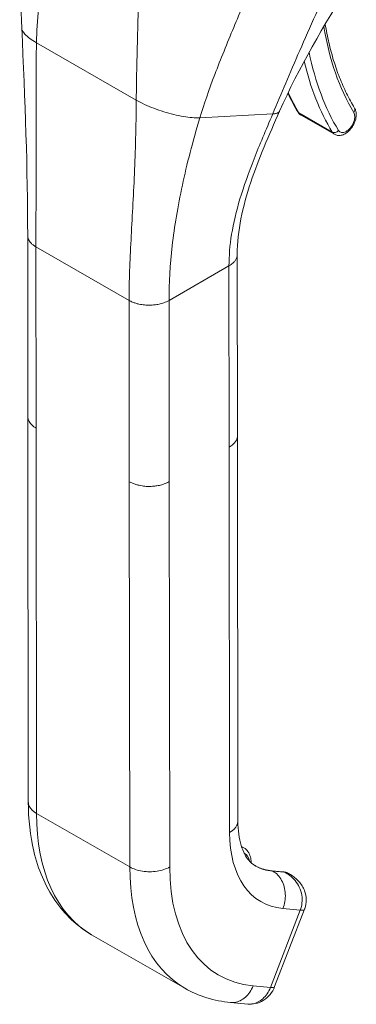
# Model space of a CAD drawing. Header units: inches. Extents: x 15 to 394, y 11 to 241.
# Tile 71 of 83: x 373.93 to 374.99, y 117.03 to 120.12. Entities that reach past the tile are written whole.
import ezdxf

# ---------------------------------------------------------------- set-up
doc = ezdxf.new("R2010")
doc.units = ezdxf.units.IN
doc.header["$LTSCALE"] = 24
doc.header["$MEASUREMENT"] = 0
doc.layers.add('Visible (ANSI)', color=7, linetype='Continuous', lineweight=5)
doc.layers.add('Visible Narrow (ANSI)', color=7, linetype='Continuous', lineweight=5)

msp = doc.modelspace()

# ---------------------------------------------------------------- linework, layer by layer
at = {"layer": 'Visible (ANSI)'}
for p, q in [((374.8163, 119.8183), (374.9207, 119.7584)), ((373.9592, 118.8732), (373.9586, 119.4414)), ((374.6166, 118.8137), (374.6159, 119.3819)), ((373.9592, 118.8721), (373.9605, 117.6654)), ((374.6166, 118.8126), (374.6179, 117.6059)), ((374.6292, 117.5257), (374.6367, 117.5214)), ((374.7599, 117.4463), (374.7237, 117.4496)), ((374.7817, 117.4381), (374.7764, 117.4412)), ((374.7332, 117.0866), (374.827, 117.329)), ((374.1593, 117.2492), (374.4516, 117.0813)), ((374.5949, 117.0367), (374.6492, 117.0317))]:
    msp.add_line(p, q, dxfattribs=at)
for centre, major_axis, ratio, start_param, end_param in [((374.8633, 117.7981), (-0.1911, -0.3328), 0.578826, 6.283182, 6.283185), ((374.5711, 117.9661), (-0.4118, -0.7169), 0.578826, 6.283182, 6.283185), ((374.6781, 117.1079), (0.0551, -0.0213), 0.209026, 6.283149, 6.283156)]:
    msp.add_ellipse(centre, major_axis=major_axis, ratio=ratio, start_param=start_param, end_param=end_param, dxfattribs=at)
for points in [[(373.94, 120.0905), (373.9335, 120.2209), (373.9421, 120.3557), (373.9453, 120.4902)], [(374.9694, 120.232), (374.8879, 120.0992), (374.8088, 119.9666), (374.7486, 119.8303)], [(373.9586, 119.4414), (373.9583, 119.6459), (373.9509, 119.8678), (373.94, 120.0905)], [(374.7642, 119.9095), (374.7642, 119.9095), (374.7642, 119.9095), (374.7642, 119.9095)], [(374.7746, 119.8867), (374.7843, 119.8664), (374.7948, 119.847), (374.8061, 119.8284)], [(374.2982, 119.7911), (374.2982, 119.7911), (374.2982, 119.7911), (374.2982, 119.7911)], [(374.4288, 119.523), (374.4288, 119.523), (374.4288, 119.523), (374.4288, 119.523)], [(373.9592, 118.8732), (373.9592, 118.8732), (373.9592, 118.8732), (373.9592, 118.8732)], [(374.6166, 118.8137), (374.6166, 118.8137), (374.6166, 118.8137), (374.6166, 118.8137)], [(374.7825, 117.4376), (374.7825, 117.4377), (374.7824, 117.4377), (374.7824, 117.4377)], [(374.5949, 117.0367), (374.544, 117.0414), (374.4946, 117.0566), (374.4516, 117.0813)], [(374.6492, 117.0317), (374.6492, 117.0317), (374.6492, 117.0317), (374.6492, 117.0317)]]:
    msp.add_open_spline(points, degree=3, dxfattribs=at)
for points, knots in [([(374.8919, 120.1036), (374.8951, 120.0838), (374.8989, 120.0645), (374.9076, 120.0264), (374.9127, 120.0075), (374.9239, 119.9709), (374.9301, 119.9532), (374.9436, 119.9189), (374.9509, 119.9023), (374.9666, 119.8705), (374.975, 119.8551), (374.9839, 119.8405)], [2.9618674, 2.9618674, 2.9618674, 2.9618674, 3.0225055, 3.0225055, 3.0849866, 3.0849866, 3.1474678, 3.1474678, 3.2099489, 3.2099489, 3.27243, 3.27243, 3.27243, 3.27243]), ([(374.7486, 119.8303), (374.7154, 119.7553), (374.6829, 119.6816), (374.6327, 119.5316), (374.6159, 119.4544), (374.6159, 119.3819)], [0, 0, 0, 0, 0.927491, 0.927491, 1.885784, 1.885784, 1.885784, 1.885784]), ([(374.8061, 119.8284), (374.8066, 119.8276), (374.8071, 119.8268), (374.8083, 119.8253), (374.8089, 119.8245), (374.8102, 119.8231), (374.8109, 119.8224), (374.8123, 119.8211), (374.8131, 119.8205), (374.8147, 119.8194), (374.8155, 119.8188), (374.8163, 119.8183)], [3.27243, 3.27243, 3.27243, 3.27243, 3.3341591, 3.3341591, 3.3958882, 3.3958882, 3.4576172, 3.4576172, 3.5193463, 3.5193463, 3.5810753, 3.5810753, 3.5810753, 3.5810753]), ([(374.9207, 119.7584), (374.9238, 119.7566), (374.9272, 119.7555), (374.9343, 119.7544), (374.938, 119.7546), (374.9459, 119.7561), (374.9501, 119.7577), (374.9586, 119.7625), (374.9629, 119.7658), (374.9707, 119.7736), (374.9743, 119.7781), (374.9804, 119.7877), (374.983, 119.7928), (374.9869, 119.8034), (374.9882, 119.8088), (374.9894, 119.8197), (374.9892, 119.8251), (374.9871, 119.8339), (374.9858, 119.8373), (374.9839, 119.8405)], [3.581075, 3.581075, 3.581075, 3.581075, 3.802585, 3.802585, 4.045339, 4.045339, 4.347377, 4.347377, 4.707356, 4.707356, 5.074856, 5.074856, 5.437405, 5.437405, 5.802246, 5.802246, 6.170307, 6.170307, 6.414023, 6.414023, 6.414023, 6.414023]), ([(374.1593, 117.2492), (374.1141, 117.2752), (374.0745, 117.3125), (374.0136, 117.4016), (373.9914, 117.4541), (373.9663, 117.5593), (373.9606, 117.6113), (373.9605, 117.6654)], [0, 0, 0, 0, 0.76579, 0.76579, 1.534952, 1.534952, 2.182645, 2.182645, 2.182645, 2.182645]), ([(374.6179, 117.6059), (374.6179, 117.5763), (374.6218, 117.55), (374.6344, 117.5087), (374.643, 117.4933), (374.6582, 117.4751), (374.6647, 117.4696), (374.6722, 117.4653)], [0, 0, 0, 0, 0.400553, 0.400553, 0.792481, 0.792481, 1.079547, 1.079547, 1.079547, 1.079547]), ([(374.6593, 117.4748), (374.6593, 117.4749), (374.6593, 117.475), (374.6593, 117.4815), (374.6586, 117.4877), (374.6554, 117.4993), (374.653, 117.5048), (374.6462, 117.5144), (374.6418, 117.5185), (374.6367, 117.5214)], [4.7093721, 4.7093721, 4.7093721, 4.7093721, 4.7134185, 4.7134185, 4.9757326, 4.9757326, 5.2380468, 5.2380468, 5.5003609, 5.5003609, 5.5003609, 5.5003609]), ([(374.6716, 117.4657), (374.6747, 117.4639), (374.6778, 117.4623), (374.6843, 117.4593), (374.6877, 117.4579), (374.6945, 117.4555), (374.6979, 117.4544), (374.7051, 117.4526), (374.7087, 117.4518), (374.7161, 117.4505), (374.7199, 117.45), (374.7237, 117.4496)], [2.3587682, 2.3587682, 2.3587682, 2.3587682, 2.4106134, 2.4106134, 2.4624585, 2.4624585, 2.5143036, 2.5143036, 2.5661488, 2.5661488, 2.6179939, 2.6179939, 2.6179939, 2.6179939]), ([(374.7599, 117.4463), (374.7611, 117.4462), (374.7622, 117.446), (374.7645, 117.4456), (374.7656, 117.4454), (374.7679, 117.4448), (374.769, 117.4445), (374.7712, 117.4437), (374.7723, 117.4432), (374.7744, 117.4423), (374.7754, 117.4417), (374.7764, 117.4412)], [0.5235988, 0.5235988, 0.5235988, 0.5235988, 0.5754439, 0.5754439, 0.627289, 0.627289, 0.6791342, 0.6791342, 0.7309793, 0.7309793, 0.7828244, 0.7828244, 0.7828244, 0.7828244]), ([(374.7825, 117.4377), (374.7925, 117.432), (374.8016, 117.4246), (374.8167, 117.4076), (374.8229, 117.3977), (374.8304, 117.3778), (374.8323, 117.3678), (374.8323, 117.349), (374.8308, 117.34), (374.8276, 117.3307), (374.8273, 117.3299), (374.827, 117.329)], [0, 0, 0, 0, 0.1168754, 0.1168754, 0.2324764, 0.2324764, 0.333213, 0.333213, 0.423617, 0.423617, 0.4328834, 0.4328834, 0.4328834, 0.4328834]), ([(374.7332, 117.0866), (374.7298, 117.0777), (374.7249, 117.0693), (374.7129, 117.0546), (374.7056, 117.0481), (374.6898, 117.0385), (374.6813, 117.035), (374.6649, 117.0315), (374.657, 117.031), (374.6492, 117.0317)], [0, 0, 0, 0, 0.0973525, 0.0973525, 0.1949354, 0.1949354, 0.2876161, 0.2876161, 0.3680393, 0.3680393, 0.3680393, 0.3680393])]:
    msp.add_open_spline(points, degree=3, knots=knots, dxfattribs=at)
at = {"layer": 'Visible Narrow (ANSI)'}
for p, q in [((374.3037, 120.0863), (374.3037, 120.0863)), ((374.3038, 120.0882), (374.3038, 120.0882)), ((373.986, 120.0453), (374.2992, 119.8654)), ((374.4988, 119.8103), (374.7271, 119.8219)), ((374.8095, 119.8252), (374.9139, 119.7652)), ((374.2919, 119.6004), (374.2919, 119.6004)), ((374.4247, 119.4992), (374.4247, 119.4992)), ((374.4258, 119.5061), (374.4258, 119.5061)), ((374.4146, 119.4302), (374.4146, 119.4302)), ((373.9851, 118.8372), (373.9845, 119.4054)), ((373.9845, 119.4054), (374.2768, 119.2375)), ((374.4021, 119.2376), (374.59, 119.3458)), ((374.5906, 118.7776), (374.59, 119.3458)), ((374.2774, 118.6693), (374.2768, 119.2375)), ((374.4027, 118.6694), (374.4021, 119.2376)), ((373.9851, 118.8372), (373.9865, 117.6294)), ((374.5906, 118.7776), (374.592, 117.5699)), ((374.2774, 118.6693), (374.2788, 117.4615)), ((374.4027, 118.6694), (374.404, 117.4616)), ((374.2788, 117.4615), (373.9865, 117.6294)), ((374.7635, 117.4451), (374.7273, 117.4485)), ((374.7273, 117.4485), (374.728, 117.4481)), ((374.728, 117.4481), (374.7642, 117.4448)), ((374.7642, 117.4448), (374.7635, 117.4451)), ((374.7199, 117.084), (374.8136, 117.3263)), ((374.7594, 117.3313), (374.8136, 117.3263)), ((374.6656, 117.089), (374.7199, 117.084))]:
    msp.add_line(p, q, dxfattribs=at)
for centre, major_axis, ratio, start_param, end_param in [((375.8241, 120.8191), (-0.6692, -1.165), 0.578826, 5.66294, 5.97454), ((374.8771, 120.103), (0.0146, 0.0023), 0.66318, 5.524578, 6.040981), ((375.8242, 120.8192), (-0.7075, -1.2317), 0.578826, 5.65155, 5.651552), ((375.8241, 120.8191), (-0.7074, -1.2316), 0.578826, 5.701444, 5.97454), ((375.8136, 120.8251), (-0.7148, -1.2444), 0.578826, 5.726306, 5.97454), ((375.7093, 120.8851), (-0.7148, -1.2444), 0.578826, 5.89637, 5.97454), ((374.8187, 119.8361), (-0.0126, -0.0077), 0.776918, 0, 0.404366), ((374.8428, 119.8644), (-0.0265, -0.0461), 0.578826, 5.97454, 6.283185), ((374.9576, 119.7985), (-0.0191, -0.0333), 0.578826, 5.97454, 9.116133), ((374.9713, 119.8328), (0.0126, 0.0077), 0.776918, 5.116752, 6.283185), ((374.9231, 119.7761), (-0.0126, -0.0077), 0.776918, 0.404366, 1.975165), ((374.9472, 119.8045), (-0.0265, -0.0461), 0.578826, 5.97454, 6.283185), ((374.5711, 117.9661), (-0.4118, -0.7169), 0.578826, 5.495213, 6.283182), ((374.926, 117.7622), (-0.2353, -0.4097), 0.578826, 5.495213, 6.542411), ((374.5926, 117.4446), (0.0441, 0.0768), 0.578826, 0, 0.148218), ((374.6024, 117.4389), (0.0372, 0.0648), 0.578826, 5.67383, 6.332836), ((374.8634, 117.7982), (-0.4118, -0.7169), 0.578826, 5.495213, 6.283182), ((374.926, 117.7622), (-0.3677, -0.6401), 0.578826, 5.495213, 6.542411), ((374.8628, 117.7986), (-0.1912, -0.3329), 0.578826, 0.001834, 0.259226), ((374.8634, 117.7982), (-0.1912, -0.3329), 0.578826, 0, 0.259226), ((374.7224, 117.4358), (0.0013, 0.0138), 0.788206, 5.936638, 6.283185), ((374.7586, 117.4325), (0.0013, 0.0138), 0.788206, 5.936638, 6.283185), ((374.7323, 117.3643), (0.0441, 0.0768), 0.578826, 0, 0.259226), ((374.5242, 117.6972), (-0.2137, -0.3721), 0.578826, 6.180079, 6.180082), ((374.7719, 117.3503), (0.0551, -0.0213), 0.209005, 5.649814, 6.283009), ((374.6781, 117.1079), (0.0551, -0.0213), 0.209026, 5.64977, 6.283179)]:
    msp.add_ellipse(centre, major_axis=major_axis, ratio=ratio, start_param=start_param, end_param=end_param, dxfattribs=at)
for points, knots in [([(373.986, 120.0453), (373.9867, 120.0804), (373.989, 120.1164), (373.9923, 120.1524), (373.9956, 120.1884), (373.9999, 120.2244), (374.0046, 120.2593), (374.0093, 120.2942), (374.0143, 120.3282), (374.0193, 120.3607)], [0, 0, 0, 0, 0.333333, 0.333333, 0.333333, 0.666667, 0.666667, 0.666667, 1, 1, 1, 1]), ([(374.7271, 119.8219), (374.7406, 119.8539), (374.7542, 119.8859), (374.7682, 119.9189), (374.7822, 119.9518), (374.7967, 119.9857), (374.8122, 120.0212), (374.8276, 120.0567), (374.8441, 120.0939), (374.8623, 120.1335), (374.8804, 120.1731), (374.9003, 120.2151), (374.9223, 120.2595)], [0, 0, 0, 0, 0.25, 0.25, 0.25, 0.5, 0.5, 0.5, 0.75, 0.75, 0.75, 1, 1, 1, 1]), ([(374.4988, 119.8103), (374.5114, 119.8526), (374.5272, 119.8977), (374.5455, 119.9456), (374.5638, 119.9936), (374.5846, 120.0443), (374.6049, 120.0933), (374.6253, 120.1422), (374.645, 120.1894), (374.6633, 120.2356)], [0, 0, 0, 0, 0.3333333, 0.3333333, 0.3333333, 0.6666667, 0.6666667, 0.6666667, 0.9999999, 0.9999999, 0.9999999, 0.9999999]), ([(374.2992, 119.8654), (374.2995, 119.9007), (374.3002, 119.9377), (374.301, 119.9751), (374.3018, 120.0125), (374.3028, 120.0504), (374.3037, 120.0875), (374.3047, 120.1246), (374.3057, 120.1608), (374.3064, 120.1957)], [0, 0, 0, 0, 0.333333, 0.333333, 0.333333, 0.666667, 0.666667, 0.666667, 1, 1, 1, 1]), ([(373.94, 120.0905), (373.9401, 120.0884), (373.9406, 120.0861), (373.9417, 120.0837), (373.9434, 120.08), (373.9462, 120.076), (373.9501, 120.0718), (373.954, 120.0676), (373.9591, 120.0633), (373.9651, 120.0588), (373.9711, 120.0543), (373.9781, 120.0498), (373.986, 120.0453)], [0.4804056, 0.4804056, 0.4804056, 0.4804056, 0.5714286, 0.5714286, 0.5714286, 0.7142857, 0.7142857, 0.7142857, 0.8571429, 0.8571429, 0.8571429, 1, 1, 1, 1]), ([(373.9845, 119.4054), (373.9844, 119.4668), (373.9848, 119.5303), (373.985, 119.5979), (373.9852, 119.6656), (373.9852, 119.7373), (373.985, 119.8112), (373.9849, 119.8852), (373.9846, 119.9614), (373.986, 120.0453)], [0, 0, 0, 0, 0.333333, 0.333333, 0.333333, 0.666667, 0.666667, 0.666667, 1, 1, 1, 1]), ([(374.2768, 119.2375), (374.2767, 119.2989), (374.2793, 119.3612), (374.2827, 119.427), (374.2861, 119.4927), (374.2903, 119.562), (374.2934, 119.6341), (374.2965, 119.7062), (374.2985, 119.7811), (374.2992, 119.8654)], [0, 0, 0, 0, 0.333333, 0.333333, 0.333333, 0.666667, 0.666667, 0.666667, 1, 1, 1, 1]), ([(374.2992, 119.8654), (374.3072, 119.8608), (374.3158, 119.8564), (374.325, 119.8521), (374.3342, 119.8478), (374.344, 119.8436), (374.3541, 119.8398), (374.3642, 119.8359), (374.3746, 119.8323), (374.3852, 119.829), (374.3957, 119.8257), (374.4062, 119.8228), (374.4166, 119.8203), (374.427, 119.8178), (374.4372, 119.8157), (374.447, 119.8141), (374.4568, 119.8125), (374.4662, 119.8113), (374.4748, 119.8107), (374.4835, 119.8101), (374.4915, 119.8099), (374.4988, 119.8103)], [0, 0, 0, 0, 0.142857, 0.142857, 0.142857, 0.285714, 0.285714, 0.285714, 0.428571, 0.428571, 0.428571, 0.571429, 0.571429, 0.571429, 0.714286, 0.714286, 0.714286, 0.857143, 0.857143, 0.857143, 1, 1, 1, 1]), ([(374.59, 119.3458), (374.59, 119.3766), (374.5926, 119.4097), (374.5983, 119.4447), (374.604, 119.4797), (374.6127, 119.5167), (374.6245, 119.5561), (374.6364, 119.5954), (374.6513, 119.6371), (374.6686, 119.6811), (374.6859, 119.7251), (374.7056, 119.7713), (374.7271, 119.8219)], [0, 0, 0, 0, 0.25, 0.25, 0.25, 0.5, 0.5, 0.5, 0.75, 0.75, 0.75, 1, 1, 1, 1]), ([(374.7271, 119.8219), (374.7295, 119.8221), (374.7316, 119.8223), (374.7336, 119.8226), (374.7353, 119.8228), (374.7368, 119.8231), (374.7382, 119.8235), (374.7383, 119.8235), (374.7384, 119.8235), (374.7385, 119.8236), (374.7398, 119.8239), (374.741, 119.8243), (374.7421, 119.8248), (374.7431, 119.8252), (374.7439, 119.8257), (374.7447, 119.8261), (374.7448, 119.8262), (374.7449, 119.8262), (374.7449, 119.8263), (374.7456, 119.8267), (374.7461, 119.8271), (374.7466, 119.8276), (374.7471, 119.8281), (374.7475, 119.8286), (374.7479, 119.8291), (374.7481, 119.8294), (374.7483, 119.8297), (374.7484, 119.83), (374.7485, 119.8301), (374.7485, 119.8302), (374.7486, 119.8303)], [0, 0, 0, 0, 0.0668777, 0.0668777, 0.0668777, 0.125, 0.125, 0.125, 0.129566, 0.129566, 0.129566, 0.1888385, 0.1888385, 0.1888385, 0.2446155, 0.2446155, 0.2446155, 0.25, 0.25, 0.25, 0.2970571, 0.2970571, 0.2970571, 0.3477663, 0.3477663, 0.3477663, 0.375, 0.375, 0.375, 0.3855058, 0.3855058, 0.3855058, 0.3855058]), ([(374.4021, 119.2376), (374.402, 119.2921), (374.4052, 119.3488), (374.412, 119.4088), (374.4188, 119.4688), (374.4294, 119.5321), (374.4437, 119.5984), (374.458, 119.6648), (374.476, 119.7343), (374.4988, 119.8103)], [0, 0, 0, 0, 0.333333, 0.333333, 0.333333, 0.666667, 0.666667, 0.666667, 1, 1, 1, 1]), ([(373.9586, 119.4414), (373.9586, 119.4403), (373.9587, 119.4377), (373.9595, 119.4334), (373.9613, 119.4284), (373.9643, 119.423), (373.9688, 119.4173), (373.9753, 119.4113), (373.9811, 119.4074), (373.9845, 119.4054)], [0.5520182, 0.5520182, 0.5520182, 0.5520182, 0.6, 0.6666667, 0.7333333, 0.8, 0.8666667, 0.9333333, 1, 1, 1, 1]), ([(374.59, 119.3458), (374.5924, 119.3472), (374.5966, 119.3499), (374.6017, 119.354), (374.6059, 119.3581), (374.6092, 119.3621), (374.6117, 119.3662), (374.6137, 119.3702), (374.6151, 119.3742), (374.6158, 119.3781), (374.6159, 119.3807), (374.6159, 119.3819)], [0, 0, 0, 0, 0.0625, 0.125, 0.1875, 0.25, 0.3125, 0.375, 0.4375, 0.5, 0.5508124, 0.5508124, 0.5508124, 0.5508124]), ([(373.9851, 118.8372), (373.9817, 118.8392), (373.9788, 118.8412), (373.9763, 118.8432), (373.9737, 118.8451), (373.9716, 118.8471), (373.9698, 118.8491), (373.968, 118.851), (373.9665, 118.8529), (373.9652, 118.8548), (373.964, 118.8566), (373.963, 118.8584), (373.9622, 118.8601), (373.9614, 118.8619), (373.9607, 118.8636), (373.9603, 118.8652), (373.9598, 118.8668), (373.9595, 118.8684), (373.9594, 118.8699), (373.9592, 118.871), (373.9592, 118.8721), (373.9592, 118.8732)], [0, 0, 0, 0, 0.0666667, 0.0666667, 0.0666667, 0.1333333, 0.1333333, 0.1333333, 0.2, 0.2, 0.2, 0.2666667, 0.2666667, 0.2666667, 0.3333333, 0.3333333, 0.3333333, 0.4, 0.4, 0.4, 0.44793, 0.44793, 0.44793, 0.44793]), ([(374.6166, 118.8137), (374.6166, 118.8125), (374.6165, 118.8114), (374.6164, 118.8102), (374.6162, 118.8088), (374.6159, 118.8074), (374.6156, 118.8061), (374.6152, 118.8047), (374.6148, 118.8033), (374.6142, 118.802), (374.6137, 118.8006), (374.613, 118.7993), (374.6123, 118.798), (374.6115, 118.7966), (374.6106, 118.7953), (374.6097, 118.7939), (374.6087, 118.7926), (374.6076, 118.7913), (374.6064, 118.7899), (374.6051, 118.7886), (374.6037, 118.7872), (374.6022, 118.7858), (374.6006, 118.7845), (374.5989, 118.7831), (374.597, 118.7817), (374.5951, 118.7804), (374.593, 118.779), (374.5906, 118.7776)], [0.4492928, 0.4492928, 0.4492928, 0.4492928, 0.5, 0.5, 0.5, 0.5625, 0.5625, 0.5625, 0.625, 0.625, 0.625, 0.6875, 0.6875, 0.6875, 0.75, 0.75, 0.75, 0.8125, 0.8125, 0.8125, 0.875, 0.875, 0.875, 0.9375, 0.9375, 0.9375, 1, 1, 1, 1]), ([(374.4027, 118.6694), (374.4, 118.6679), (374.3974, 118.6665), (374.3947, 118.6653), (374.392, 118.6641), (374.3894, 118.6631), (374.3868, 118.6621), (374.3842, 118.6612), (374.3816, 118.6604), (374.3791, 118.6597), (374.3765, 118.659), (374.374, 118.6583), (374.3716, 118.6578), (374.3691, 118.6573), (374.3667, 118.6568), (374.3642, 118.6564), (374.3618, 118.656), (374.3594, 118.6557), (374.357, 118.6554), (374.3546, 118.6551), (374.3521, 118.6549), (374.3497, 118.6548), (374.3472, 118.6546), (374.3447, 118.6545), (374.3422, 118.6545), (374.3396, 118.6544), (374.337, 118.6544), (374.3344, 118.6545), (374.3317, 118.6546), (374.3289, 118.6548), (374.3261, 118.6551), (374.3233, 118.6553), (374.3203, 118.6557), (374.3173, 118.6561), (374.3143, 118.6566), (374.3112, 118.6572), (374.3079, 118.6579), (374.3047, 118.6586), (374.3014, 118.6595), (374.2981, 118.6605), (374.2947, 118.6616), (374.2912, 118.6628), (374.2878, 118.6642), (374.2843, 118.6657), (374.2808, 118.6674), (374.2774, 118.6693)], [0, 0, 0, 0, 0.066667, 0.066667, 0.066667, 0.133333, 0.133333, 0.133333, 0.2, 0.2, 0.2, 0.266667, 0.266667, 0.266667, 0.333333, 0.333333, 0.333333, 0.4, 0.4, 0.4, 0.466667, 0.466667, 0.466667, 0.533333, 0.533333, 0.533333, 0.6, 0.6, 0.6, 0.666667, 0.666667, 0.666667, 0.733333, 0.733333, 0.733333, 0.8, 0.8, 0.8, 0.866667, 0.866667, 0.866667, 0.933333, 0.933333, 0.933333, 1, 1, 1, 1]), ([(373.9865, 117.6294), (373.9755, 117.6357), (373.9635, 117.6477), (373.9605, 117.661), (373.9605, 117.6654)], [0, 0, 0, 0, 0.3333333, 0.4995916, 0.4995916, 0.4995916, 0.4995916]), ([(374.6179, 117.6059), (374.6179, 117.6015), (374.6149, 117.5881), (374.6029, 117.5761), (374.592, 117.5699)], [0.4995916, 0.4995916, 0.4995916, 0.4995916, 0.6666667, 1, 1, 1, 1]), ([(374.7824, 117.4377), (374.7816, 117.4382), (374.7808, 117.4386), (374.7799, 117.4391), (374.7748, 117.4417), (374.7697, 117.4433), (374.7642, 117.4448)], [0.8068777, 0.8068777, 0.8068777, 0.8068777, 0.8333333, 0.8333333, 0.8333333, 1, 1, 1, 1]), ([(374.8136, 117.3263), (374.8163, 117.3332), (374.8181, 117.3408), (374.819, 117.3487), (374.8198, 117.3567), (374.8196, 117.365), (374.8182, 117.3734), (374.8168, 117.3818), (374.8141, 117.3901), (374.8106, 117.3979), (374.807, 117.4056), (374.8025, 117.4127), (374.7974, 117.4189), (374.7923, 117.4251), (374.7867, 117.4303), (374.7811, 117.4346), (374.7755, 117.4389), (374.7699, 117.4421), (374.7642, 117.4448)], [0.0000011, 0.0000011, 0.0000011, 0.0000011, 0.1666667, 0.1666667, 0.1666667, 0.3333333, 0.3333333, 0.3333333, 0.5, 0.5, 0.5, 0.6666667, 0.6666667, 0.6666667, 0.8333333, 0.8333333, 0.8333333, 1, 1, 1, 1]), ([(374.6656, 117.089), (374.6602, 117.0749), (374.6434, 117.05), (374.6154, 117.0367), (374.599, 117.0364), (374.5949, 117.0367)], [0, 0, 0, 0, 0.3333333, 0.6666667, 0.7788298, 0.7788298, 0.7788298, 0.7788298]), ([(374.6492, 117.0317), (374.6533, 117.0314), (374.6574, 117.0314), (374.6615, 117.032), (374.6737, 117.0336), (374.6857, 117.0393), (374.6959, 117.0484), (374.7061, 117.0574), (374.7144, 117.0699), (374.7199, 117.084)], [0.2212557, 0.2212557, 0.2212557, 0.2212557, 0.3333333, 0.3333333, 0.3333333, 0.6666667, 0.6666667, 0.6666667, 1, 1, 1, 1])]:
    msp.add_open_spline(points, degree=3, knots=knots, dxfattribs=at)
for points in [[(374.2768, 119.2375), (374.2802, 119.2356), (374.2871, 119.2322), (374.2975, 119.2285), (374.3074, 119.2259), (374.3168, 119.2242), (374.3256, 119.2232), (374.3338, 119.2227), (374.3416, 119.2226), (374.3491, 119.2229), (374.3564, 119.2235), (374.3636, 119.2245), (374.3709, 119.2259), (374.3784, 119.2278), (374.3861, 119.2302), (374.394, 119.2334), (374.3994, 119.2361), (374.4021, 119.2376)], [(374.404, 117.4616), (374.3931, 117.4553), (374.3654, 117.4461), (374.3174, 117.4461), (374.2897, 117.4553), (374.2788, 117.4615)], [(374.728, 117.4481), (374.7389, 117.4418), (374.7578, 117.4217), (374.7699, 117.377), (374.7648, 117.3454), (374.7594, 117.3313)]]:
    msp.add_open_spline(points, degree=3, dxfattribs=at)

doc.saveas('drawing.dxf')
